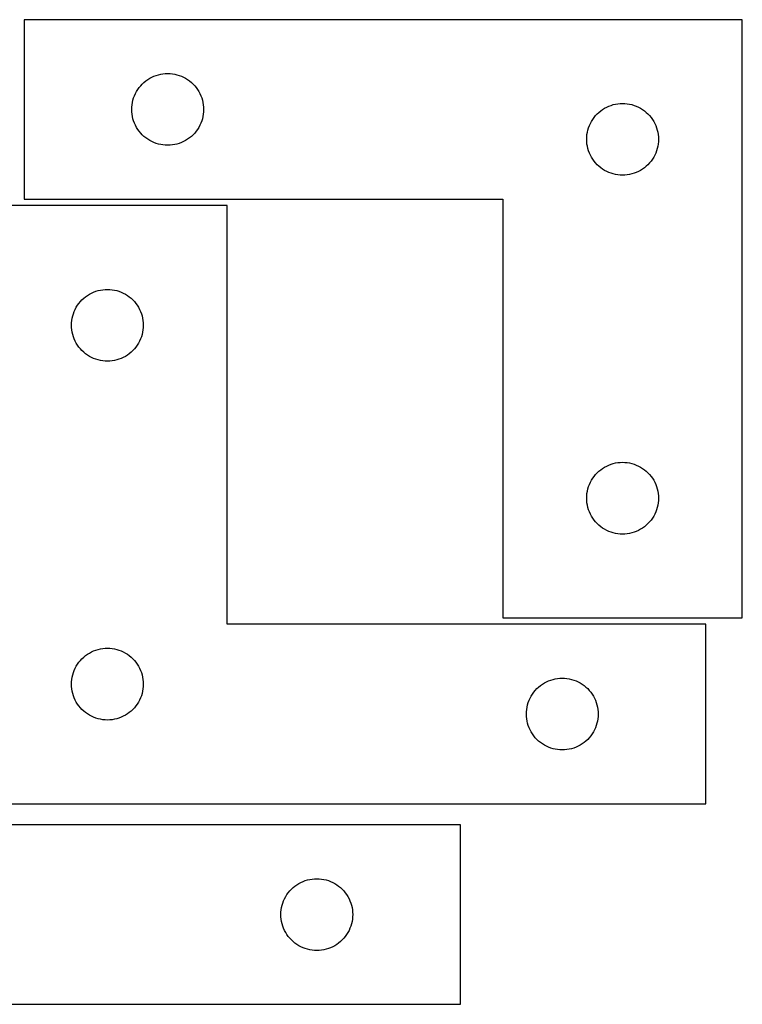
# Model space of a CAD drawing. Header units: millimetres. Extents: x 7 to 1243, y 7 to 1533.
# Tile 26 of 27: x 1061 to 1243, y 1104 to 1351. Entities that reach past the tile are written whole.
import ezdxf

# ---------------------------------------------------------------- set-up
doc = ezdxf.new("R2010")
doc.units = ezdxf.units.MM
doc.layers.add('CUT', color=7, linetype='CONTINUOUS', true_color=0x000000)

msp = doc.modelspace()

# ---------------------------------------------------------------- linework, layer by layer
at = {"layer": 'CUT'}
for p, q in [((1242.526272, 1350.804478), (1062.526272, 1350.804478)), ((1062.526272, 1350.804478), (1062.526272, 1305.804478)), ((1242.526272, 1200.804478), (1242.526272, 1350.804478)), ((1093.52614, 1335.787705), (1094.026272, 1336.098707)), ((1094.026272, 1336.098707), (1094.545673, 1336.376333)), ((1094.545673, 1336.376333), (1095.082121, 1336.619394)), ((1095.082121, 1336.619394), (1095.633316, 1336.826849)), ((1095.633316, 1336.826849), (1096.1969, 1336.997811)), ((1096.1969, 1336.997811), (1096.770459, 1337.131546)), ((1096.770459, 1337.131546), (1097.351536, 1337.227482)), ((1097.351536, 1337.227482), (1097.937643, 1337.285209)), ((1097.937643, 1337.285209), (1098.526272, 1337.304478)), ((1098.526272, 1337.304478), (1099.1149, 1337.285209)), ((1099.1149, 1337.285209), (1099.701007, 1337.227482)), ((1099.701007, 1337.227482), (1100.282085, 1337.131546)), ((1100.282085, 1337.131546), (1100.855643, 1336.997811)), ((1100.855643, 1336.997811), (1101.419227, 1336.826849)), ((1101.419227, 1336.826849), (1101.970423, 1336.619394)), ((1101.970423, 1336.619394), (1102.50687, 1336.376333)), ((1102.50687, 1336.376333), (1103.026272, 1336.098707)), ((1103.026272, 1336.098707), (1103.526404, 1335.787705)), ((1091.043045, 1333.30461), (1091.386092, 1333.783331)), ((1091.386092, 1333.783331), (1091.759713, 1334.238591)), ((1091.759713, 1334.238591), (1092.162311, 1334.668439)), ((1092.162311, 1334.668439), (1092.592159, 1335.071037)), ((1092.592159, 1335.071037), (1093.047419, 1335.444658)), ((1093.047419, 1335.444658), (1093.52614, 1335.787705)), ((1103.526404, 1335.787705), (1104.005124, 1335.444658)), ((1104.005124, 1335.444658), (1104.460384, 1335.071037)), ((1104.460384, 1335.071037), (1104.890233, 1334.668439)), ((1104.890233, 1334.668439), (1105.29283, 1334.238591)), ((1105.29283, 1334.238591), (1105.666452, 1333.783331)), ((1105.666452, 1333.783331), (1106.009498, 1333.30461)), ((1089.832939, 1330.63385), (1090.0039, 1331.197433)), ((1090.0039, 1331.197433), (1090.211356, 1331.748629)), ((1090.211356, 1331.748629), (1090.454417, 1332.285076)), ((1090.454417, 1332.285076), (1090.732043, 1332.804478)), ((1090.732043, 1332.804478), (1091.043045, 1333.30461)), ((1106.009498, 1333.30461), (1106.3205, 1332.804478)), ((1106.3205, 1332.804478), (1106.598126, 1332.285076)), ((1106.598126, 1332.285076), (1106.841187, 1331.748629)), ((1106.841187, 1331.748629), (1107.048643, 1331.197433)), ((1107.048643, 1331.197433), (1107.219604, 1330.63385)), ((1089.526272, 1328.304478), (1089.545541, 1328.893106)), ((1089.545541, 1328.893106), (1089.603268, 1329.479214)), ((1089.603268, 1329.479214), (1089.699204, 1330.060291)), ((1089.699204, 1330.060291), (1089.832939, 1330.63385)), ((1107.219604, 1330.63385), (1107.353339, 1330.060291)), ((1107.353339, 1330.060291), (1107.449275, 1329.479214)), ((1107.449275, 1329.479214), (1107.507002, 1328.893106)), ((1107.507002, 1328.893106), (1107.526272, 1328.304478)), ((1207.52614, 1328.287705), (1208.026272, 1328.598707)), ((1208.026272, 1328.598707), (1208.545673, 1328.876333)), ((1208.545673, 1328.876333), (1209.082121, 1329.119394)), ((1209.082121, 1329.119394), (1209.633316, 1329.326849)), ((1209.633316, 1329.326849), (1210.1969, 1329.497811)), ((1210.1969, 1329.497811), (1210.770459, 1329.631546)), ((1210.770459, 1329.631546), (1211.351536, 1329.727482)), ((1211.351536, 1329.727482), (1211.937643, 1329.785209)), ((1211.937643, 1329.785209), (1212.526272, 1329.804478)), ((1212.526272, 1329.804478), (1213.1149, 1329.785209)), ((1213.1149, 1329.785209), (1213.701007, 1329.727482)), ((1213.701007, 1329.727482), (1214.282085, 1329.631546)), ((1214.282085, 1329.631546), (1214.855643, 1329.497811)), ((1214.855643, 1329.497811), (1215.419227, 1329.326849)), ((1215.419227, 1329.326849), (1215.970423, 1329.119394)), ((1215.970423, 1329.119394), (1216.50687, 1328.876333)), ((1216.50687, 1328.876333), (1217.026272, 1328.598707)), ((1217.026272, 1328.598707), (1217.526404, 1328.287705)), ((1089.545541, 1327.71585), (1089.526272, 1328.304478)), ((1089.603268, 1327.129743), (1089.545541, 1327.71585)), ((1089.699204, 1326.548665), (1089.603268, 1327.129743)), ((1089.832939, 1325.975107), (1089.699204, 1326.548665)), ((1107.353339, 1326.548665), (1107.219604, 1325.975107)), ((1107.449275, 1327.129743), (1107.353339, 1326.548665)), ((1107.507002, 1327.71585), (1107.449275, 1327.129743)), ((1107.526272, 1328.304478), (1107.507002, 1327.71585)), ((1205.043045, 1325.80461), (1205.386092, 1326.283331)), ((1205.386092, 1326.283331), (1205.759713, 1326.738591)), ((1205.759713, 1326.738591), (1206.162311, 1327.168439)), ((1206.162311, 1327.168439), (1206.592159, 1327.571037)), ((1206.592159, 1327.571037), (1207.047419, 1327.944658)), ((1207.047419, 1327.944658), (1207.52614, 1328.287705)), ((1217.526404, 1328.287705), (1218.005124, 1327.944658)), ((1218.005124, 1327.944658), (1218.460384, 1327.571037)), ((1218.460384, 1327.571037), (1218.890233, 1327.168439)), ((1218.890233, 1327.168439), (1219.29283, 1326.738591)), ((1219.29283, 1326.738591), (1219.666452, 1326.283331)), ((1219.666452, 1326.283331), (1220.009498, 1325.80461)), ((1090.0039, 1325.411523), (1089.832939, 1325.975107)), ((1090.211356, 1324.860327), (1090.0039, 1325.411523)), ((1090.454417, 1324.32388), (1090.211356, 1324.860327)), ((1090.732043, 1323.804478), (1090.454417, 1324.32388)), ((1091.043045, 1323.304346), (1090.732043, 1323.804478)), ((1106.3205, 1323.804478), (1106.009498, 1323.304346)), ((1106.598126, 1324.32388), (1106.3205, 1323.804478)), ((1106.841187, 1324.860327), (1106.598126, 1324.32388)), ((1107.048643, 1325.411523), (1106.841187, 1324.860327)), ((1107.219604, 1325.975107), (1107.048643, 1325.411523)), ((1203.832939, 1323.13385), (1204.0039, 1323.697433)), ((1204.0039, 1323.697433), (1204.211356, 1324.248629)), ((1204.211356, 1324.248629), (1204.454417, 1324.785076)), ((1204.454417, 1324.785076), (1204.732043, 1325.304478)), ((1204.732043, 1325.304478), (1205.043045, 1325.80461)), ((1220.009498, 1325.80461), (1220.3205, 1325.304478)), ((1220.3205, 1325.304478), (1220.598126, 1324.785076)), ((1220.598126, 1324.785076), (1220.841187, 1324.248629)), ((1220.841187, 1324.248629), (1221.048643, 1323.697433)), ((1221.048643, 1323.697433), (1221.219604, 1323.13385)), ((1091.386092, 1322.825625), (1091.043045, 1323.304346)), ((1091.759713, 1322.370366), (1091.386092, 1322.825625)), ((1092.162311, 1321.940517), (1091.759713, 1322.370366)), ((1092.592159, 1321.53792), (1092.162311, 1321.940517)), ((1093.047419, 1321.164298), (1092.592159, 1321.53792)), ((1093.52614, 1320.821252), (1093.047419, 1321.164298)), ((1104.005124, 1321.164298), (1103.526404, 1320.821252)), ((1104.460384, 1321.53792), (1104.005124, 1321.164298)), ((1104.890233, 1321.940517), (1104.460384, 1321.53792)), ((1105.29283, 1322.370366), (1104.890233, 1321.940517)), ((1105.666452, 1322.825625), (1105.29283, 1322.370366)), ((1106.009498, 1323.304346), (1105.666452, 1322.825625)), ((1203.526272, 1320.804478), (1203.545541, 1321.393106)), ((1203.545541, 1321.393106), (1203.603268, 1321.979214)), ((1203.603268, 1321.979214), (1203.699204, 1322.560291)), ((1203.699204, 1322.560291), (1203.832939, 1323.13385)), ((1221.219604, 1323.13385), (1221.353339, 1322.560291)), ((1221.353339, 1322.560291), (1221.449275, 1321.979214)), ((1221.449275, 1321.979214), (1221.507002, 1321.393106)), ((1221.507002, 1321.393106), (1221.526272, 1320.804478)), ((1094.026272, 1320.51025), (1093.52614, 1320.821252)), ((1094.545673, 1320.232624), (1094.026272, 1320.51025)), ((1095.082121, 1319.989562), (1094.545673, 1320.232624)), ((1095.633316, 1319.782107), (1095.082121, 1319.989562)), ((1096.1969, 1319.611146), (1095.633316, 1319.782107)), ((1096.770459, 1319.477411), (1096.1969, 1319.611146)), ((1097.351536, 1319.381475), (1096.770459, 1319.477411)), ((1097.937643, 1319.323748), (1097.351536, 1319.381475)), ((1098.526272, 1319.304478), (1097.937643, 1319.323748)), ((1099.1149, 1319.323748), (1098.526272, 1319.304478)), ((1099.701007, 1319.381475), (1099.1149, 1319.323748)), ((1100.282085, 1319.477411), (1099.701007, 1319.381475)), ((1100.855643, 1319.611146), (1100.282085, 1319.477411)), ((1101.419227, 1319.782107), (1100.855643, 1319.611146)), ((1101.970423, 1319.989562), (1101.419227, 1319.782107)), ((1102.50687, 1320.232624), (1101.970423, 1319.989562)), ((1103.026272, 1320.51025), (1102.50687, 1320.232624)), ((1103.526404, 1320.821252), (1103.026272, 1320.51025)), ((1203.545541, 1320.21585), (1203.526272, 1320.804478)), ((1203.603268, 1319.629743), (1203.545541, 1320.21585)), ((1203.699204, 1319.048665), (1203.603268, 1319.629743)), ((1203.832939, 1318.475107), (1203.699204, 1319.048665)), ((1221.353339, 1319.048665), (1221.219604, 1318.475107)), ((1221.449275, 1319.629743), (1221.353339, 1319.048665)), ((1221.507002, 1320.21585), (1221.449275, 1319.629743)), ((1221.526272, 1320.804478), (1221.507002, 1320.21585)), ((1204.0039, 1317.911523), (1203.832939, 1318.475107)), ((1204.211356, 1317.360327), (1204.0039, 1317.911523)), ((1204.454417, 1316.82388), (1204.211356, 1317.360327)), ((1204.732043, 1316.304478), (1204.454417, 1316.82388)), ((1205.043045, 1315.804346), (1204.732043, 1316.304478)), ((1220.3205, 1316.304478), (1220.009498, 1315.804346)), ((1220.598126, 1316.82388), (1220.3205, 1316.304478)), ((1220.841187, 1317.360327), (1220.598126, 1316.82388)), ((1221.048643, 1317.911523), (1220.841187, 1317.360327)), ((1221.219604, 1318.475107), (1221.048643, 1317.911523)), ((1205.386092, 1315.325625), (1205.043045, 1315.804346)), ((1205.759713, 1314.870366), (1205.386092, 1315.325625)), ((1206.162311, 1314.440517), (1205.759713, 1314.870366)), ((1206.592159, 1314.03792), (1206.162311, 1314.440517)), ((1207.047419, 1313.664298), (1206.592159, 1314.03792)), ((1207.52614, 1313.321252), (1207.047419, 1313.664298)), ((1218.005124, 1313.664298), (1217.526404, 1313.321252)), ((1218.460384, 1314.03792), (1218.005124, 1313.664298)), ((1218.890233, 1314.440517), (1218.460384, 1314.03792)), ((1219.29283, 1314.870366), (1218.890233, 1314.440517)), ((1219.666452, 1315.325625), (1219.29283, 1314.870366)), ((1220.009498, 1315.804346), (1219.666452, 1315.325625)), ((1208.026272, 1313.01025), (1207.52614, 1313.321252)), ((1208.545673, 1312.732624), (1208.026272, 1313.01025)), ((1209.082121, 1312.489562), (1208.545673, 1312.732624)), ((1209.633316, 1312.282107), (1209.082121, 1312.489562)), ((1210.1969, 1312.111146), (1209.633316, 1312.282107)), ((1210.770459, 1311.977411), (1210.1969, 1312.111146)), ((1211.351536, 1311.881475), (1210.770459, 1311.977411)), ((1211.937643, 1311.823748), (1211.351536, 1311.881475)), ((1212.526272, 1311.804478), (1211.937643, 1311.823748)), ((1213.1149, 1311.823748), (1212.526272, 1311.804478)), ((1213.701007, 1311.881475), (1213.1149, 1311.823748)), ((1214.282085, 1311.977411), (1213.701007, 1311.881475)), ((1214.855643, 1312.111146), (1214.282085, 1311.977411)), ((1215.419227, 1312.282107), (1214.855643, 1312.111146)), ((1215.970423, 1312.489562), (1215.419227, 1312.282107)), ((1216.50687, 1312.732624), (1215.970423, 1312.489562)), ((1217.026272, 1313.01025), (1216.50687, 1312.732624)), ((1217.526404, 1313.321252), (1217.026272, 1313.01025)), ((1113.419082, 1304.174836), (1053.419082, 1304.174836)), ((1062.526272, 1305.804478), (1182.526272, 1305.804478)), ((1113.419082, 1199.174836), (1113.419082, 1304.174836)), ((1182.526272, 1305.804478), (1182.526272, 1200.804478)), ((1077.940229, 1281.315016), (1078.41895, 1281.658063)), ((1078.41895, 1281.658063), (1078.919082, 1281.969065)), ((1078.919082, 1281.969065), (1079.438483, 1282.246691)), ((1079.438483, 1282.246691), (1079.974931, 1282.489752)), ((1079.974931, 1282.489752), (1080.526127, 1282.697207)), ((1080.526127, 1282.697207), (1081.08971, 1282.868168)), ((1081.08971, 1282.868168), (1081.663269, 1283.001904)), ((1081.663269, 1283.001904), (1082.244346, 1283.09784)), ((1082.244346, 1283.09784), (1082.830454, 1283.155566)), ((1082.830454, 1283.155566), (1083.419082, 1283.174836)), ((1083.419082, 1283.174836), (1084.00771, 1283.155566)), ((1084.00771, 1283.155566), (1084.593817, 1283.09784)), ((1084.593817, 1283.09784), (1085.174895, 1283.001904)), ((1085.174895, 1283.001904), (1085.748453, 1282.868168)), ((1085.748453, 1282.868168), (1086.312037, 1282.697207)), ((1086.312037, 1282.697207), (1086.863233, 1282.489752)), ((1086.863233, 1282.489752), (1087.39968, 1282.246691)), ((1087.39968, 1282.246691), (1087.919082, 1281.969065)), ((1087.919082, 1281.969065), (1088.419214, 1281.658063)), ((1088.419214, 1281.658063), (1088.897935, 1281.315016)), ((1075.624853, 1278.674836), (1075.935855, 1279.174968)), ((1075.935855, 1279.174968), (1076.278902, 1279.653689)), ((1076.278902, 1279.653689), (1076.652523, 1280.108948)), ((1076.652523, 1280.108948), (1077.055121, 1280.538797)), ((1077.055121, 1280.538797), (1077.484969, 1280.941394)), ((1077.484969, 1280.941394), (1077.940229, 1281.315016)), ((1088.897935, 1281.315016), (1089.353194, 1280.941394)), ((1089.353194, 1280.941394), (1089.783043, 1280.538797)), ((1089.783043, 1280.538797), (1090.18564, 1280.108948)), ((1090.18564, 1280.108948), (1090.559262, 1279.653689)), ((1090.559262, 1279.653689), (1090.902308, 1279.174968)), ((1090.902308, 1279.174968), (1091.21331, 1278.674836)), ((1074.725749, 1276.504207), (1074.896711, 1277.067791)), ((1074.896711, 1277.067791), (1075.104166, 1277.618987)), ((1075.104166, 1277.618987), (1075.347227, 1278.155434)), ((1075.347227, 1278.155434), (1075.624853, 1278.674836)), ((1091.21331, 1278.674836), (1091.490936, 1278.155434)), ((1091.490936, 1278.155434), (1091.733997, 1277.618987)), ((1091.733997, 1277.618987), (1091.941453, 1277.067791)), ((1091.941453, 1277.067791), (1092.112414, 1276.504207)), ((1074.419082, 1274.174836), (1074.438351, 1274.763464)), ((1074.438351, 1273.586208), (1074.419082, 1274.174836)), ((1074.438351, 1274.763464), (1074.496078, 1275.349572)), ((1074.496078, 1275.349572), (1074.592014, 1275.930649)), ((1074.592014, 1275.930649), (1074.725749, 1276.504207)), ((1092.112414, 1276.504207), (1092.246149, 1275.930649)), ((1092.246149, 1275.930649), (1092.342085, 1275.349572)), ((1092.342085, 1275.349572), (1092.399812, 1274.763464)), ((1092.399812, 1274.763464), (1092.419082, 1274.174836)), ((1092.419082, 1274.174836), (1092.399812, 1273.586208)), ((1074.496078, 1273.0001), (1074.438351, 1273.586208)), ((1074.592014, 1272.419023), (1074.496078, 1273.0001)), ((1074.725749, 1271.845465), (1074.592014, 1272.419023)), ((1074.896711, 1271.281881), (1074.725749, 1271.845465)), ((1092.112414, 1271.845465), (1091.941453, 1271.281881)), ((1092.246149, 1272.419023), (1092.112414, 1271.845465)), ((1092.342085, 1273.0001), (1092.246149, 1272.419023)), ((1092.399812, 1273.586208), (1092.342085, 1273.0001)), ((1075.104166, 1270.730685), (1074.896711, 1271.281881)), ((1075.347227, 1270.194238), (1075.104166, 1270.730685)), ((1075.624853, 1269.674836), (1075.347227, 1270.194238)), ((1075.935855, 1269.174704), (1075.624853, 1269.674836)), ((1091.21331, 1269.674836), (1090.902308, 1269.174704)), ((1091.490936, 1270.194238), (1091.21331, 1269.674836)), ((1091.733997, 1270.730685), (1091.490936, 1270.194238)), ((1091.941453, 1271.281881), (1091.733997, 1270.730685)), ((1076.278902, 1268.695983), (1075.935855, 1269.174704)), ((1076.652523, 1268.240724), (1076.278902, 1268.695983)), ((1077.055121, 1267.810875), (1076.652523, 1268.240724)), ((1077.484969, 1267.408278), (1077.055121, 1267.810875)), ((1077.940229, 1267.034656), (1077.484969, 1267.408278)), ((1078.41895, 1266.69161), (1077.940229, 1267.034656)), ((1088.897935, 1267.034656), (1088.419214, 1266.69161)), ((1089.353194, 1267.408278), (1088.897935, 1267.034656)), ((1089.783043, 1267.810875), (1089.353194, 1267.408278)), ((1090.18564, 1268.240724), (1089.783043, 1267.810875)), ((1090.559262, 1268.695983), (1090.18564, 1268.240724)), ((1090.902308, 1269.174704), (1090.559262, 1268.695983)), ((1078.919082, 1266.380607), (1078.41895, 1266.69161)), ((1079.438483, 1266.102981), (1078.919082, 1266.380607)), ((1079.974931, 1265.85992), (1079.438483, 1266.102981)), ((1080.526127, 1265.652465), (1079.974931, 1265.85992)), ((1081.08971, 1265.481504), (1080.526127, 1265.652465)), ((1081.663269, 1265.347769), (1081.08971, 1265.481504)), ((1082.244346, 1265.251832), (1081.663269, 1265.347769)), ((1082.830454, 1265.194106), (1082.244346, 1265.251832)), ((1083.419082, 1265.174836), (1082.830454, 1265.194106)), ((1084.00771, 1265.194106), (1083.419082, 1265.174836)), ((1084.593817, 1265.251832), (1084.00771, 1265.194106)), ((1085.174895, 1265.347769), (1084.593817, 1265.251832)), ((1085.748453, 1265.481504), (1085.174895, 1265.347769)), ((1086.312037, 1265.652465), (1085.748453, 1265.481504)), ((1086.863233, 1265.85992), (1086.312037, 1265.652465)), ((1087.39968, 1266.102981), (1086.863233, 1265.85992)), ((1087.919082, 1266.380607), (1087.39968, 1266.102981)), ((1088.419214, 1266.69161), (1087.919082, 1266.380607)), ((1210.1969, 1239.497811), (1210.770459, 1239.631546)), ((1210.770459, 1239.631546), (1211.351536, 1239.727482)), ((1211.351536, 1239.727482), (1211.937643, 1239.785209)), ((1211.937643, 1239.785209), (1212.526272, 1239.804478)), ((1212.526272, 1239.804478), (1213.1149, 1239.785209)), ((1213.1149, 1239.785209), (1213.701007, 1239.727482)), ((1213.701007, 1239.727482), (1214.282085, 1239.631546)), ((1214.282085, 1239.631546), (1214.855643, 1239.497811)), ((1205.759713, 1236.738591), (1206.162311, 1237.168439)), ((1206.162311, 1237.168439), (1206.592159, 1237.571037)), ((1206.592159, 1237.571037), (1207.047419, 1237.944658)), ((1207.047419, 1237.944658), (1207.52614, 1238.287705)), ((1207.52614, 1238.287705), (1208.026272, 1238.598707)), ((1208.026272, 1238.598707), (1208.545673, 1238.876333)), ((1208.545673, 1238.876333), (1209.082121, 1239.119394)), ((1209.082121, 1239.119394), (1209.633316, 1239.326849)), ((1209.633316, 1239.326849), (1210.1969, 1239.497811)), ((1214.855643, 1239.497811), (1215.419227, 1239.326849)), ((1215.419227, 1239.326849), (1215.970423, 1239.119394)), ((1215.970423, 1239.119394), (1216.50687, 1238.876333)), ((1216.50687, 1238.876333), (1217.026272, 1238.598707)), ((1217.026272, 1238.598707), (1217.526404, 1238.287705)), ((1217.526404, 1238.287705), (1218.005124, 1237.944658)), ((1218.005124, 1237.944658), (1218.460384, 1237.571037)), ((1218.460384, 1237.571037), (1218.890233, 1237.168439)), ((1218.890233, 1237.168439), (1219.29283, 1236.738591)), ((1204.211356, 1234.248629), (1204.454417, 1234.785076)), ((1204.454417, 1234.785076), (1204.732043, 1235.304478)), ((1204.732043, 1235.304478), (1205.043045, 1235.80461)), ((1205.043045, 1235.80461), (1205.386092, 1236.283331)), ((1205.386092, 1236.283331), (1205.759713, 1236.738591)), ((1219.29283, 1236.738591), (1219.666452, 1236.283331)), ((1219.666452, 1236.283331), (1220.009498, 1235.80461)), ((1220.009498, 1235.80461), (1220.3205, 1235.304478)), ((1220.3205, 1235.304478), (1220.598126, 1234.785076)), ((1220.598126, 1234.785076), (1220.841187, 1234.248629)), ((1203.603268, 1231.979214), (1203.699204, 1232.560291)), ((1203.699204, 1232.560291), (1203.832939, 1233.13385)), ((1203.832939, 1233.13385), (1204.0039, 1233.697433)), ((1204.0039, 1233.697433), (1204.211356, 1234.248629)), ((1220.841187, 1234.248629), (1221.048643, 1233.697433)), ((1221.048643, 1233.697433), (1221.219604, 1233.13385)), ((1221.219604, 1233.13385), (1221.353339, 1232.560291)), ((1221.353339, 1232.560291), (1221.449275, 1231.979214)), ((1203.526272, 1230.804478), (1203.545541, 1231.393106)), ((1203.545541, 1230.21585), (1203.526272, 1230.804478)), ((1203.545541, 1231.393106), (1203.603268, 1231.979214)), ((1203.603268, 1229.629743), (1203.545541, 1230.21585)), ((1221.449275, 1231.979214), (1221.507002, 1231.393106)), ((1221.507002, 1230.21585), (1221.449275, 1229.629743)), ((1221.507002, 1231.393106), (1221.526272, 1230.804478)), ((1221.526272, 1230.804478), (1221.507002, 1230.21585)), ((1203.699204, 1229.048665), (1203.603268, 1229.629743)), ((1203.832939, 1228.475107), (1203.699204, 1229.048665)), ((1204.0039, 1227.911523), (1203.832939, 1228.475107)), ((1204.211356, 1227.360327), (1204.0039, 1227.911523)), ((1204.454417, 1226.82388), (1204.211356, 1227.360327)), ((1220.841187, 1227.360327), (1220.598126, 1226.82388)), ((1221.048643, 1227.911523), (1220.841187, 1227.360327)), ((1221.219604, 1228.475107), (1221.048643, 1227.911523)), ((1221.353339, 1229.048665), (1221.219604, 1228.475107)), ((1221.449275, 1229.629743), (1221.353339, 1229.048665)), ((1204.732043, 1226.304478), (1204.454417, 1226.82388)), ((1205.043045, 1225.804346), (1204.732043, 1226.304478)), ((1205.386092, 1225.325625), (1205.043045, 1225.804346)), ((1205.759713, 1224.870366), (1205.386092, 1225.325625)), ((1206.162311, 1224.440517), (1205.759713, 1224.870366)), ((1219.29283, 1224.870366), (1218.890233, 1224.440517)), ((1219.666452, 1225.325625), (1219.29283, 1224.870366)), ((1220.009498, 1225.804346), (1219.666452, 1225.325625)), ((1220.3205, 1226.304478), (1220.009498, 1225.804346)), ((1220.598126, 1226.82388), (1220.3205, 1226.304478)), ((1206.592159, 1224.03792), (1206.162311, 1224.440517)), ((1207.047419, 1223.664298), (1206.592159, 1224.03792)), ((1207.52614, 1223.321252), (1207.047419, 1223.664298)), ((1208.026272, 1223.01025), (1207.52614, 1223.321252)), ((1208.545673, 1222.732624), (1208.026272, 1223.01025)), ((1209.082121, 1222.489562), (1208.545673, 1222.732624)), ((1209.633316, 1222.282107), (1209.082121, 1222.489562)), ((1210.1969, 1222.111146), (1209.633316, 1222.282107)), ((1215.419227, 1222.282107), (1214.855643, 1222.111146)), ((1215.970423, 1222.489562), (1215.419227, 1222.282107)), ((1216.50687, 1222.732624), (1215.970423, 1222.489562)), ((1217.026272, 1223.01025), (1216.50687, 1222.732624)), ((1217.526404, 1223.321252), (1217.026272, 1223.01025)), ((1218.005124, 1223.664298), (1217.526404, 1223.321252)), ((1218.460384, 1224.03792), (1218.005124, 1223.664298)), ((1218.890233, 1224.440517), (1218.460384, 1224.03792)), ((1210.770459, 1221.977411), (1210.1969, 1222.111146)), ((1211.351536, 1221.881475), (1210.770459, 1221.977411)), ((1211.937643, 1221.823748), (1211.351536, 1221.881475)), ((1212.526272, 1221.804478), (1211.937643, 1221.823748)), ((1213.1149, 1221.823748), (1212.526272, 1221.804478)), ((1213.701007, 1221.881475), (1213.1149, 1221.823748)), ((1214.282085, 1221.977411), (1213.701007, 1221.881475)), ((1214.855643, 1222.111146), (1214.282085, 1221.977411)), ((1182.526272, 1200.804478), (1242.526272, 1200.804478)), ((1233.419082, 1199.174836), (1113.419082, 1199.174836)), ((1233.419082, 1154.174836), (1233.419082, 1199.174836)), ((1079.974931, 1192.489752), (1080.526127, 1192.697207)), ((1080.526127, 1192.697207), (1081.08971, 1192.868168)), ((1081.08971, 1192.868168), (1081.663269, 1193.001904)), ((1081.663269, 1193.001904), (1082.244346, 1193.09784)), ((1082.244346, 1193.09784), (1082.830454, 1193.155566)), ((1082.830454, 1193.155566), (1083.419082, 1193.174836)), ((1083.419082, 1193.174836), (1084.00771, 1193.155566)), ((1084.00771, 1193.155566), (1084.593817, 1193.09784)), ((1084.593817, 1193.09784), (1085.174895, 1193.001904)), ((1085.174895, 1193.001904), (1085.748453, 1192.868168)), ((1085.748453, 1192.868168), (1086.312037, 1192.697207)), ((1086.312037, 1192.697207), (1086.863233, 1192.489752)), ((1076.652523, 1190.108948), (1077.055121, 1190.538797)), ((1077.055121, 1190.538797), (1077.484969, 1190.941394)), ((1077.484969, 1190.941394), (1077.940229, 1191.315016)), ((1077.940229, 1191.315016), (1078.41895, 1191.658063)), ((1078.41895, 1191.658063), (1078.919082, 1191.969065)), ((1078.919082, 1191.969065), (1079.438483, 1192.246691)), ((1079.438483, 1192.246691), (1079.974931, 1192.489752)), ((1086.863233, 1192.489752), (1087.39968, 1192.246691)), ((1087.39968, 1192.246691), (1087.919082, 1191.969065)), ((1087.919082, 1191.969065), (1088.419214, 1191.658063)), ((1088.419214, 1191.658063), (1088.897935, 1191.315016)), ((1088.897935, 1191.315016), (1089.353194, 1190.941394)), ((1089.353194, 1190.941394), (1089.783043, 1190.538797)), ((1089.783043, 1190.538797), (1090.18564, 1190.108948)), ((1075.104166, 1187.618987), (1075.347227, 1188.155434)), ((1075.347227, 1188.155434), (1075.624853, 1188.674836)), ((1075.624853, 1188.674836), (1075.935855, 1189.174968)), ((1075.935855, 1189.174968), (1076.278902, 1189.653689)), ((1076.278902, 1189.653689), (1076.652523, 1190.108948)), ((1090.18564, 1190.108948), (1090.559262, 1189.653689)), ((1090.559262, 1189.653689), (1090.902308, 1189.174968)), ((1090.902308, 1189.174968), (1091.21331, 1188.674836)), ((1091.21331, 1188.674836), (1091.490936, 1188.155434)), ((1091.490936, 1188.155434), (1091.733997, 1187.618987)), ((1074.438351, 1184.763464), (1074.496078, 1185.349572)), ((1074.496078, 1185.349572), (1074.592014, 1185.930649)), ((1074.592014, 1185.930649), (1074.725749, 1186.504207)), ((1074.725749, 1186.504207), (1074.896711, 1187.067791)), ((1074.896711, 1187.067791), (1075.104166, 1187.618987)), ((1091.733997, 1187.618987), (1091.941453, 1187.067791)), ((1091.941453, 1187.067791), (1092.112414, 1186.504207)), ((1092.112414, 1186.504207), (1092.246149, 1185.930649)), ((1092.246149, 1185.930649), (1092.342085, 1185.349572)), ((1092.342085, 1185.349572), (1092.399812, 1184.763464)), ((1194.526127, 1185.197207), (1195.08971, 1185.368168)), ((1195.08971, 1185.368168), (1195.663269, 1185.501904)), ((1195.663269, 1185.501904), (1196.244346, 1185.59784)), ((1196.244346, 1185.59784), (1196.830454, 1185.655566)), ((1196.830454, 1185.655566), (1197.419082, 1185.674836)), ((1197.419082, 1185.674836), (1198.00771, 1185.655566)), ((1198.00771, 1185.655566), (1198.593817, 1185.59784)), ((1198.593817, 1185.59784), (1199.174895, 1185.501904)), ((1199.174895, 1185.501904), (1199.748453, 1185.368168)), ((1199.748453, 1185.368168), (1200.312037, 1185.197207)), ((1074.419082, 1184.174836), (1074.438351, 1184.763464)), ((1074.438351, 1183.586208), (1074.419082, 1184.174836)), ((1074.496078, 1183.0001), (1074.438351, 1183.586208)), ((1074.592014, 1182.419023), (1074.496078, 1183.0001)), ((1092.342085, 1183.0001), (1092.246149, 1182.419023)), ((1092.399812, 1183.586208), (1092.342085, 1183.0001)), ((1092.399812, 1184.763464), (1092.419082, 1184.174836)), ((1092.419082, 1184.174836), (1092.399812, 1183.586208)), ((1190.652523, 1182.608948), (1191.055121, 1183.038797)), ((1191.055121, 1183.038797), (1191.484969, 1183.441394)), ((1191.484969, 1183.441394), (1191.940229, 1183.815016)), ((1191.940229, 1183.815016), (1192.41895, 1184.158063)), ((1192.41895, 1184.158063), (1192.919082, 1184.469065)), ((1192.919082, 1184.469065), (1193.438483, 1184.746691)), ((1193.438483, 1184.746691), (1193.974931, 1184.989752)), ((1193.974931, 1184.989752), (1194.526127, 1185.197207)), ((1200.312037, 1185.197207), (1200.863233, 1184.989752)), ((1200.863233, 1184.989752), (1201.39968, 1184.746691)), ((1201.39968, 1184.746691), (1201.919082, 1184.469065)), ((1201.919082, 1184.469065), (1202.419214, 1184.158063)), ((1202.419214, 1184.158063), (1202.897935, 1183.815016)), ((1202.897935, 1183.815016), (1203.353194, 1183.441394)), ((1203.353194, 1183.441394), (1203.783043, 1183.038797)), ((1203.783043, 1183.038797), (1204.18564, 1182.608948)), ((1074.725749, 1181.845465), (1074.592014, 1182.419023)), ((1074.896711, 1181.281881), (1074.725749, 1181.845465)), ((1075.104166, 1180.730685), (1074.896711, 1181.281881)), ((1075.347227, 1180.194238), (1075.104166, 1180.730685)), ((1091.733997, 1180.730685), (1091.490936, 1180.194238)), ((1091.941453, 1181.281881), (1091.733997, 1180.730685)), ((1092.112414, 1181.845465), (1091.941453, 1181.281881)), ((1092.246149, 1182.419023), (1092.112414, 1181.845465)), ((1189.104166, 1180.118987), (1189.347227, 1180.655434)), ((1189.347227, 1180.655434), (1189.624853, 1181.174836)), ((1189.624853, 1181.174836), (1189.935855, 1181.674968)), ((1189.935855, 1181.674968), (1190.278902, 1182.153689)), ((1190.278902, 1182.153689), (1190.652523, 1182.608948)), ((1204.18564, 1182.608948), (1204.559262, 1182.153689)), ((1204.559262, 1182.153689), (1204.902308, 1181.674968)), ((1204.902308, 1181.674968), (1205.21331, 1181.174836)), ((1205.21331, 1181.174836), (1205.490936, 1180.655434)), ((1205.490936, 1180.655434), (1205.733997, 1180.118987)), ((1075.624853, 1179.674836), (1075.347227, 1180.194238)), ((1075.935855, 1179.174704), (1075.624853, 1179.674836)), ((1076.278902, 1178.695983), (1075.935855, 1179.174704)), ((1076.652523, 1178.240724), (1076.278902, 1178.695983)), ((1077.055121, 1177.810875), (1076.652523, 1178.240724)), ((1090.18564, 1178.240724), (1089.783043, 1177.810875)), ((1090.559262, 1178.695983), (1090.18564, 1178.240724)), ((1090.902308, 1179.174704), (1090.559262, 1178.695983)), ((1091.21331, 1179.674836), (1090.902308, 1179.174704)), ((1091.490936, 1180.194238), (1091.21331, 1179.674836)), ((1188.438351, 1177.263464), (1188.496078, 1177.849572)), ((1188.496078, 1177.849572), (1188.592014, 1178.430649)), ((1188.592014, 1178.430649), (1188.725749, 1179.004207)), ((1188.725749, 1179.004207), (1188.896711, 1179.567791)), ((1188.896711, 1179.567791), (1189.104166, 1180.118987)), ((1205.733997, 1180.118987), (1205.941453, 1179.567791)), ((1205.941453, 1179.567791), (1206.112414, 1179.004207)), ((1206.112414, 1179.004207), (1206.246149, 1178.430649)), ((1206.246149, 1178.430649), (1206.342085, 1177.849572)), ((1206.342085, 1177.849572), (1206.399812, 1177.263464)), ((1077.484969, 1177.408278), (1077.055121, 1177.810875)), ((1077.940229, 1177.034656), (1077.484969, 1177.408278)), ((1078.41895, 1176.69161), (1077.940229, 1177.034656)), ((1078.919082, 1176.380607), (1078.41895, 1176.69161)), ((1079.438483, 1176.102981), (1078.919082, 1176.380607)), ((1079.974931, 1175.85992), (1079.438483, 1176.102981)), ((1080.526127, 1175.652465), (1079.974931, 1175.85992)), ((1081.08971, 1175.481504), (1080.526127, 1175.652465)), ((1081.663269, 1175.347769), (1081.08971, 1175.481504)), ((1085.748453, 1175.481504), (1085.174895, 1175.347769)), ((1086.312037, 1175.652465), (1085.748453, 1175.481504)), ((1086.863233, 1175.85992), (1086.312037, 1175.652465)), ((1087.39968, 1176.102981), (1086.863233, 1175.85992)), ((1087.919082, 1176.380607), (1087.39968, 1176.102981)), ((1088.419214, 1176.69161), (1087.919082, 1176.380607)), ((1088.897935, 1177.034656), (1088.419214, 1176.69161)), ((1089.353194, 1177.408278), (1088.897935, 1177.034656)), ((1089.783043, 1177.810875), (1089.353194, 1177.408278)), ((1188.419082, 1176.674836), (1188.438351, 1177.263464)), ((1188.438351, 1176.086208), (1188.419082, 1176.674836)), ((1188.496078, 1175.5001), (1188.438351, 1176.086208)), ((1188.592014, 1174.919023), (1188.496078, 1175.5001)), ((1206.342085, 1175.5001), (1206.246149, 1174.919023)), ((1206.399812, 1176.086208), (1206.342085, 1175.5001)), ((1206.399812, 1177.263464), (1206.419082, 1176.674836)), ((1206.419082, 1176.674836), (1206.399812, 1176.086208)), ((1082.244346, 1175.251832), (1081.663269, 1175.347769)), ((1082.830454, 1175.194106), (1082.244346, 1175.251832)), ((1083.419082, 1175.174836), (1082.830454, 1175.194106)), ((1084.00771, 1175.194106), (1083.419082, 1175.174836)), ((1084.593817, 1175.251832), (1084.00771, 1175.194106)), ((1085.174895, 1175.347769), (1084.593817, 1175.251832)), ((1188.725749, 1174.345465), (1188.592014, 1174.919023)), ((1188.896711, 1173.781881), (1188.725749, 1174.345465)), ((1189.104166, 1173.230685), (1188.896711, 1173.781881)), ((1189.347227, 1172.694238), (1189.104166, 1173.230685)), ((1205.733997, 1173.230685), (1205.490936, 1172.694238)), ((1205.941453, 1173.781881), (1205.733997, 1173.230685)), ((1206.112414, 1174.345465), (1205.941453, 1173.781881)), ((1206.246149, 1174.919023), (1206.112414, 1174.345465)), ((1189.624853, 1172.174836), (1189.347227, 1172.694238)), ((1189.935855, 1171.674704), (1189.624853, 1172.174836)), ((1190.278902, 1171.195983), (1189.935855, 1171.674704)), ((1190.652523, 1170.740724), (1190.278902, 1171.195983)), ((1191.055121, 1170.310875), (1190.652523, 1170.740724)), ((1204.18564, 1170.740724), (1203.783043, 1170.310875)), ((1204.559262, 1171.195983), (1204.18564, 1170.740724)), ((1204.902308, 1171.674704), (1204.559262, 1171.195983)), ((1205.21331, 1172.174836), (1204.902308, 1171.674704)), ((1205.490936, 1172.694238), (1205.21331, 1172.174836)), ((1191.484969, 1169.908278), (1191.055121, 1170.310875)), ((1191.940229, 1169.534656), (1191.484969, 1169.908278)), ((1192.41895, 1169.19161), (1191.940229, 1169.534656)), ((1192.919082, 1168.880607), (1192.41895, 1169.19161)), ((1193.438483, 1168.602981), (1192.919082, 1168.880607)), ((1193.974931, 1168.35992), (1193.438483, 1168.602981)), ((1194.526127, 1168.152465), (1193.974931, 1168.35992)), ((1195.08971, 1167.981504), (1194.526127, 1168.152465)), ((1195.663269, 1167.847769), (1195.08971, 1167.981504)), ((1199.748453, 1167.981504), (1199.174895, 1167.847769)), ((1200.312037, 1168.152465), (1199.748453, 1167.981504)), ((1200.863233, 1168.35992), (1200.312037, 1168.152465)), ((1201.39968, 1168.602981), (1200.863233, 1168.35992)), ((1201.919082, 1168.880607), (1201.39968, 1168.602981)), ((1202.419214, 1169.19161), (1201.919082, 1168.880607)), ((1202.897935, 1169.534656), (1202.419214, 1169.19161)), ((1203.353194, 1169.908278), (1202.897935, 1169.534656)), ((1203.783043, 1170.310875), (1203.353194, 1169.908278)), ((1196.244346, 1167.751832), (1195.663269, 1167.847769)), ((1196.830454, 1167.694106), (1196.244346, 1167.751832)), ((1197.419082, 1167.674836), (1196.830454, 1167.694106)), ((1198.00771, 1167.694106), (1197.419082, 1167.674836)), ((1198.593817, 1167.751832), (1198.00771, 1167.694106)), ((1199.174895, 1167.847769), (1198.593817, 1167.751832)), ((1053.419082, 1154.174836), (1233.419082, 1154.174836)), ((1171.895217, 1148.880891), (1051.895217, 1148.880891)), ((1171.895217, 1103.880891), (1171.895217, 1148.880891)), ((1129.961105, 1133.147449), (1130.416364, 1133.521071)), ((1130.416364, 1133.521071), (1130.895085, 1133.864117)), ((1130.895085, 1133.864117), (1131.395217, 1134.175119)), ((1131.395217, 1134.175119), (1131.914619, 1134.452745)), ((1131.914619, 1134.452745), (1132.451066, 1134.695807)), ((1132.451066, 1134.695807), (1133.002262, 1134.903262)), ((1133.002262, 1134.903262), (1133.565846, 1135.074223)), ((1133.565846, 1135.074223), (1134.139404, 1135.207958)), ((1134.139404, 1135.207958), (1134.720481, 1135.303894)), ((1134.720481, 1135.303894), (1135.306589, 1135.361621)), ((1135.306589, 1135.361621), (1135.895217, 1135.380891)), ((1135.895217, 1135.380891), (1136.483845, 1135.361621)), ((1136.483845, 1135.361621), (1137.069953, 1135.303894)), ((1137.069953, 1135.303894), (1137.65103, 1135.207958)), ((1137.65103, 1135.207958), (1138.224588, 1135.074223)), ((1138.224588, 1135.074223), (1138.788172, 1134.903262)), ((1138.788172, 1134.903262), (1139.339368, 1134.695807)), ((1139.339368, 1134.695807), (1139.875815, 1134.452745)), ((1139.875815, 1134.452745), (1140.395217, 1134.175119)), ((1140.395217, 1134.175119), (1140.895349, 1133.864117)), ((1140.895349, 1133.864117), (1141.37407, 1133.521071)), ((1141.37407, 1133.521071), (1141.829329, 1133.147449)), ((1128.100988, 1130.880891), (1128.41199, 1131.381023)), ((1128.41199, 1131.381023), (1128.755037, 1131.859744)), ((1128.755037, 1131.859744), (1129.128659, 1132.315003)), ((1129.128659, 1132.315003), (1129.531256, 1132.744852)), ((1129.531256, 1132.744852), (1129.961105, 1133.147449)), ((1141.829329, 1133.147449), (1142.259178, 1132.744852)), ((1142.259178, 1132.744852), (1142.661775, 1132.315003)), ((1142.661775, 1132.315003), (1143.035397, 1131.859744)), ((1143.035397, 1131.859744), (1143.378443, 1131.381023)), ((1143.378443, 1131.381023), (1143.689446, 1130.880891)), ((1127.068149, 1128.136704), (1127.201885, 1128.710262)), ((1127.201885, 1128.710262), (1127.372846, 1129.273846)), ((1127.372846, 1129.273846), (1127.580301, 1129.825042)), ((1127.580301, 1129.825042), (1127.823362, 1130.361489)), ((1127.823362, 1130.361489), (1128.100988, 1130.880891)), ((1143.689446, 1130.880891), (1143.967072, 1130.361489)), ((1143.967072, 1130.361489), (1144.210133, 1129.825042)), ((1144.210133, 1129.825042), (1144.417588, 1129.273846)), ((1144.417588, 1129.273846), (1144.588549, 1128.710262)), ((1144.588549, 1128.710262), (1144.722284, 1128.136704)), ((1126.895217, 1126.380891), (1126.914487, 1126.969519)), ((1126.914487, 1125.792263), (1126.895217, 1126.380891)), ((1126.914487, 1126.969519), (1126.972213, 1127.555626)), ((1126.972213, 1127.555626), (1127.068149, 1128.136704)), ((1144.722284, 1128.136704), (1144.818221, 1127.555626)), ((1144.818221, 1127.555626), (1144.875947, 1126.969519)), ((1144.875947, 1126.969519), (1144.895217, 1126.380891)), ((1144.895217, 1126.380891), (1144.875947, 1125.792263)), ((1126.972213, 1125.206155), (1126.914487, 1125.792263)), ((1127.068149, 1124.625078), (1126.972213, 1125.206155)), ((1127.201885, 1124.051519), (1127.068149, 1124.625078)), ((1127.372846, 1123.487936), (1127.201885, 1124.051519)), ((1144.588549, 1124.051519), (1144.417588, 1123.487936)), ((1144.722284, 1124.625078), (1144.588549, 1124.051519)), ((1144.818221, 1125.206155), (1144.722284, 1124.625078)), ((1144.875947, 1125.792263), (1144.818221, 1125.206155)), ((1127.580301, 1122.93674), (1127.372846, 1123.487936)), ((1127.823362, 1122.400293), (1127.580301, 1122.93674)), ((1128.100988, 1121.880891), (1127.823362, 1122.400293)), ((1128.41199, 1121.380759), (1128.100988, 1121.880891)), ((1128.755037, 1120.902038), (1128.41199, 1121.380759)), ((1143.378443, 1121.380759), (1143.035397, 1120.902038)), ((1143.689446, 1121.880891), (1143.378443, 1121.380759)), ((1143.967072, 1122.400293), (1143.689446, 1121.880891)), ((1144.210133, 1122.93674), (1143.967072, 1122.400293)), ((1144.417588, 1123.487936), (1144.210133, 1122.93674)), ((1129.128659, 1120.446778), (1128.755037, 1120.902038)), ((1129.531256, 1120.01693), (1129.128659, 1120.446778)), ((1129.961105, 1119.614332), (1129.531256, 1120.01693)), ((1130.416364, 1119.240711), (1129.961105, 1119.614332)), ((1130.895085, 1118.897664), (1130.416364, 1119.240711)), ((1131.395217, 1118.586662), (1130.895085, 1118.897664)), ((1131.914619, 1118.309036), (1131.395217, 1118.586662)), ((1140.395217, 1118.586662), (1139.875815, 1118.309036)), ((1140.895349, 1118.897664), (1140.395217, 1118.586662)), ((1141.37407, 1119.240711), (1140.895349, 1118.897664)), ((1141.829329, 1119.614332), (1141.37407, 1119.240711)), ((1142.259178, 1120.01693), (1141.829329, 1119.614332)), ((1142.661775, 1120.446778), (1142.259178, 1120.01693)), ((1143.035397, 1120.902038), (1142.661775, 1120.446778)), ((1132.451066, 1118.065975), (1131.914619, 1118.309036)), ((1133.002262, 1117.85852), (1132.451066, 1118.065975)), ((1133.565846, 1117.687558), (1133.002262, 1117.85852)), ((1134.139404, 1117.553823), (1133.565846, 1117.687558)), ((1134.720481, 1117.457887), (1134.139404, 1117.553823)), ((1135.306589, 1117.40016), (1134.720481, 1117.457887)), ((1135.895217, 1117.380891), (1135.306589, 1117.40016)), ((1136.483845, 1117.40016), (1135.895217, 1117.380891)), ((1137.069953, 1117.457887), (1136.483845, 1117.40016)), ((1137.65103, 1117.553823), (1137.069953, 1117.457887)), ((1138.224588, 1117.687558), (1137.65103, 1117.553823)), ((1138.788172, 1117.85852), (1138.224588, 1117.687558)), ((1139.339368, 1118.065975), (1138.788172, 1117.85852)), ((1139.875815, 1118.309036), (1139.339368, 1118.065975)), ((991.895217, 1103.880891), (1171.895217, 1103.880891))]:
    msp.add_line(p, q, dxfattribs=at)

doc.saveas('drawing.dxf')
